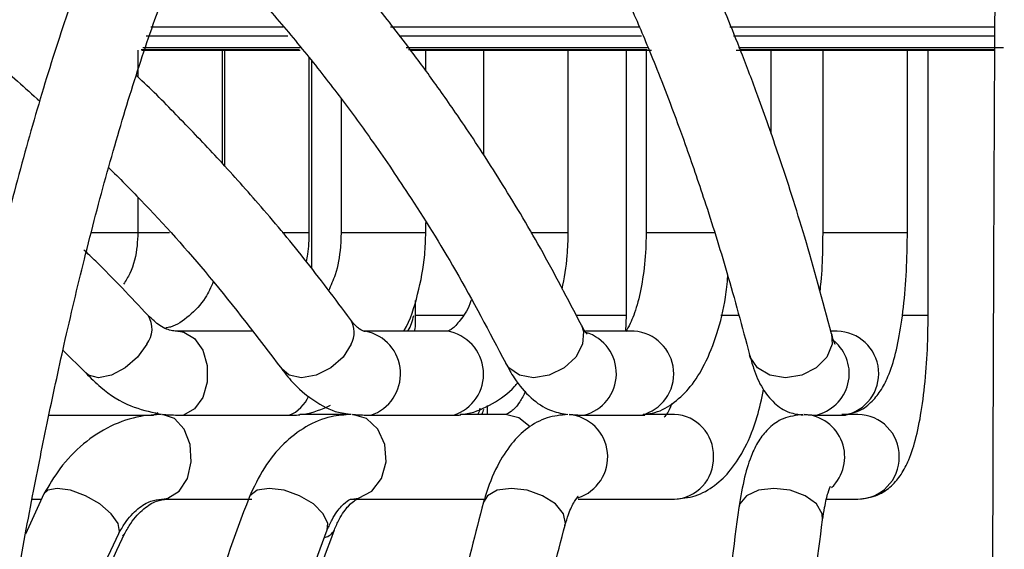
# Model space of a CAD drawing. Header units: millimetres. Extents: x 574 to 706, y 319 to 701.
# Tile 10 of 30: x 612.67 to 619.65, y 369.46 to 373.21. Entities that reach past the tile are written whole.
import ezdxf

# ---------------------------------------------------------------- set-up
doc = ezdxf.new("R2010")
doc.units = ezdxf.units.MM

msp = doc.modelspace()

# ---------------------------------------------------------------- linework, layer by layer
at = {"color": 8, "linetype": 'Continuous', "lineweight": 25}
for p, q in [((614.5392, 373.1592), (613.6026, 373.1592)), ((617.0617, 373.1592), (615.301, 373.1592)), ((619.5788, 373.1592), (617.7047, 373.1592)), ((613.5693, 373.0993), (614.5742, 373.0993)), ((615.3617, 373.0993), (617.0796, 373.0993)), ((617.732, 373.0993), (619.5805, 373.0993)), ((613.5346, 373.0016), (614.6543, 373.0016)), ((614.6616, 373.0125), (613.5457, 373.0125)), ((617.1206, 373.0125), (615.412, 373.0125)), ((615.4276, 373.0016), (617.1184, 373.0016)), ((619.6438, 373.0125), (617.7656, 373.0125)), ((617.7772, 373.0016), (619.5796, 373.0016)), ((613.1768, 371.7071), (613.4922, 371.7071)), ((613.4922, 371.7071), (613.5106, 371.7071)), ((613.5106, 371.7071), (613.7359, 371.7071)), ((614.5344, 371.7071), (614.7238, 371.7071)), ((614.9508, 371.7071), (615.4623, 371.7071)), ((615.4623, 371.7071), (615.5508, 371.7071)), ((616.2962, 371.7071), (616.5086, 371.7071)), ((616.5086, 371.7071), (616.5597, 371.7071)), ((617.1118, 371.7071), (617.5991, 371.7071)), ((618.3628, 371.7071), (618.9569, 371.7071)), ((618.9569, 371.7071), (618.9628, 371.7071)), ((615.8156, 371.1176), (615.4763, 371.1176)), ((616.9222, 371.1176), (616.6169, 371.1176)), ((616.9732, 371.1176), (616.9222, 371.1176)), ((617.7692, 371.1176), (617.6418, 371.1176)), ((619.1096, 371.1176), (618.928, 371.1176)), ((613.652, 370.4284), (613.6216, 370.4124)), ((613.4187, 369.5757), (613.4031, 369.5571))]:
    msp.add_line(p, q, dxfattribs=at)
at = {"color": 7, "linetype": 'Continuous', "lineweight": 25}
for p, q in [((613.5106, 372.997), (613.5106, 372.8078)), ((613.5396, 372.997), (614.6598, 372.997)), ((614.1106, 372.1933), (614.1106, 372.997)), ((614.1238, 372.997), (614.1238, 372.1785)), ((614.7238, 371.7071), (614.7238, 372.9445)), ((615.4395, 372.997), (617.1501, 372.997)), ((615.5508, 372.8513), (615.5508, 372.997)), ((615.9597, 372.997), (615.9597, 372.2549)), ((616.5597, 371.7071), (616.5597, 372.997)), ((616.9732, 371.1176), (616.9732, 372.997)), ((617.1118, 372.997), (617.1118, 371.7071)), ((617.7501, 372.997), (619.5799, 372.997)), ((617.9975, 372.4045), (617.9975, 372.997)), ((618.3628, 372.997), (618.3628, 371.7071)), ((618.9628, 371.7071), (618.9628, 372.997)), ((619.1096, 371.1176), (619.1096, 372.997)), ((614.7411, 372.9225), (614.7411, 371.452)), ((614.9508, 372.6539), (614.9508, 371.7071)), ((613.5106, 371.9568), (613.5106, 371.7071)), ((615.5508, 371.7071), (615.5508, 371.7769)), ((615.4763, 371.2245), (615.4763, 371.1176)), ((616.9689, 371.0071), (616.9732, 371.1176)), ((614.3202, 371.0071), (613.7951, 371.0071)), ((613.7951, 371.0071), (613.801, 371.007)), ((615.7016, 371.0071), (615.1142, 371.0071)), ((615.1142, 371.0071), (615.1246, 371.0068)), ((617.0263, 371.0071), (616.6827, 371.0071)), ((618.4647, 371.0071), (618.421, 371.0071)), ((612.9785, 370.8736), (613.1412, 370.712)), ((613.6604, 370.4226), (613.6777, 370.4177)), ((614.9855, 370.424), (615.0182, 370.4197)), ((615.9853, 370.4805), (615.9853, 370.4176)), ((612.8804, 370.4124), (613.6216, 370.4124)), ((613.8345, 370.4124), (614.581, 370.4124)), ((615.0016, 370.4176), (614.6584, 370.4176)), ((615.1607, 370.4124), (615.748, 370.4124)), ((616.1151, 370.4176), (615.7936, 370.4176)), ((616.6722, 370.4124), (617.0779, 370.4124)), ((617.3119, 370.4176), (617.0898, 370.4176)), ((618.3111, 370.4124), (618.5196, 370.4124)), ((618.6115, 370.4176), (618.4973, 370.4176)), ((618.5196, 370.4124), (618.5247, 370.4131)), ((612.845, 369.8545), (612.7148, 369.569)), ((612.7609, 369.8176), (612.8282, 369.8176)), ((613.6794, 369.8176), (613.6855, 369.8177)), ((613.6794, 369.8176), (614.3189, 369.8176)), ((615.0232, 369.8176), (615.9661, 369.8176)), ((616.6313, 369.8176), (617.3119, 369.8176)), ((618.3905, 369.8176), (618.6115, 369.8176))]:
    msp.add_line(p, q, dxfattribs=at)
at = {"color": 8, "linetype": 'Continuous', "lineweight": 25, "flags": 128}
for points in [[(616.6536, 371.0491), (616.668, 371.0059), (616.662, 370.915)], [(613.801, 371.007), (613.8365, 371.0013), (613.9129, 370.9562), (613.9713, 370.873), (614.0027, 370.7644), (614.0023, 370.647), (613.9702, 370.5388), (613.9112, 370.4564), (613.8345, 370.4124)], [(618.4259, 370.9895), (618.4293, 370.915), (618.393, 370.824), (618.3175, 370.7469), (618.2143, 370.6954), (618.099, 370.6773), (617.9892, 370.6954), (617.9017, 370.7469), (617.8497, 370.824), (617.8449, 370.8397)], [(613.5736, 370.915), (613.5078, 370.824), (613.4199, 370.7469), (613.3231, 370.6954), (613.2323, 370.6773), (613.1612, 370.6954), (613.1416, 370.7116)], [(615.0225, 370.915), (614.9644, 370.824), (614.8773, 370.7469), (614.7744, 370.6954), (614.6714, 370.6773), (614.5839, 370.6954), (614.5301, 370.7397)], [(616.662, 370.915), (616.614, 370.824), (616.531, 370.7469), (616.4259, 370.6954), (616.3146, 370.6773), (616.2141, 370.6954), (616.1396, 370.7469), (616.1172, 370.7802)], [(613.6855, 369.8177), (613.723, 369.8241), (613.8027, 369.8739), (613.8615, 369.9651), (613.8894, 370.0821), (613.8816, 370.2052), (613.8396, 370.3135), (613.7703, 370.3885), (613.6857, 370.4175)], [(615.0234, 369.8176), (615.0745, 369.8241), (615.1683, 369.8739), (615.2375, 369.9651), (615.2704, 370.0821), (615.2613, 370.2052), (615.2117, 370.3135), (615.1302, 370.3885), (615.0306, 370.4175)], [(616.291, 370.3298), (616.2103, 370.3948), (616.1151, 370.4176)], [(613.3221, 369.7151), (613.2407, 369.7837), (613.1395, 369.8419), (613.0339, 369.8807), (612.94, 369.8944), (612.8721, 369.8807), (612.8449, 369.8544)], [(614.8245, 369.7151), (614.7542, 369.7837), (614.6567, 369.8419), (614.5468, 369.8807), (614.4414, 369.8944), (614.3563, 369.8807), (614.3047, 369.8419), (614.2986, 369.8303)], [(616.5253, 369.7151), (616.4688, 369.7837), (616.3787, 369.8419), (616.2688, 369.8807), (616.1558, 369.8944), (616.0569, 369.8807), (615.9872, 369.8419), (615.9598, 369.7965)], [(618.3616, 369.6704), (618.3591, 369.7151), (618.3184, 369.7837), (618.2392, 369.8419), (618.1335, 369.8807), (618.0173, 369.8944), (617.9084, 369.8807), (617.8234, 369.8419), (617.7751, 369.7837), (617.7682, 369.7589)], [(613.3762, 369.5755), (613.3808, 369.5884), (613.3713, 369.6465), (613.3221, 369.7151)], [(614.8525, 369.5996), (614.857, 369.6465), (614.8245, 369.7151)], [(616.5371, 369.6331), (616.5397, 369.6465), (616.5253, 369.7151)]]:
    msp.add_lwpolyline(points, dxfattribs=at)
at = {"color": 8, "linetype": 'Continuous', "lineweight": 25}
for centre, radius, start, end in [((613.4391, 371.0229), 0.1725, 321.26334, 33.44079), ((614.8754, 370.9981), 0.169, 330.51913, 32.86898), ((615.0642, 370.7048), 0.308, 288.24733, 78.69939), ((615.6531, 370.7041), 0.3068, 288.02231, 80.90839), ((616.5966, 370.7074), 0.3046, 284.37937, 73.12227), ((617.0055, 370.7057), 0.3021, 283.87448, 86.05185), ((618.4595, 370.7067), 0.3004, 281.52777, 89.01363), ((618.2495, 370.7075), 0.3015, 281.77726, 50.06656), ((614.4971, 370.6389), 0.2416, 290.32505, 338.46025), ((616.537, 370.1162), 0.3027, 287.6104, 84.52482), ((617.2998, 370.1288), 0.2891, 357.79002, 87.60475), ((618.2182, 370.1171), 0.3007, 313.57751, 87.26865), ((618.6085, 370.1206), 0.2971, 359.43216, 89.42067), ((617.2998, 370.1065), 0.2891, 272.39525, 2.20998), ((618.6085, 370.1147), 0.2971, 270.57933, 0.56784), ((614.8093, 369.6485), 0.1052, 284.83116, 331.86726)]:
    msp.add_arc(centre, radius, start, end, dxfattribs=at)
at = {"color": 7, "linetype": 'Continuous', "lineweight": 25}
for points, knots in [([(613.6981, 374.8336), (613.6506, 374.8726), (613.4887, 375.0054), (613.2067, 375.2035), (612.8526, 375.4257), (612.5086, 375.6069), (612.199, 375.7426), (611.9277, 375.8406), (611.6543, 375.9211), (611.3357, 375.9901), (610.9554, 376.0354), (610.5609, 376.0373), (610.1808, 375.9956), (609.8193, 375.9177), (609.4455, 375.7953), (609.0682, 375.6243), (608.6921, 375.4055), (608.3366, 375.1525), (608.0102, 374.876), (607.7353, 374.6091), (607.4868, 374.3418), (607.2231, 374.0295), (606.9305, 373.6433), (606.6405, 373.2149), (606.384, 372.7968), (606.1542, 372.3906), (605.9282, 371.9602), (605.6714, 371.4304), (605.3927, 370.799), (605.105, 370.0774), (604.835, 369.3303), (604.5937, 368.597), (604.3988, 367.952), (604.2475, 367.4172), (604.1156, 366.926), (603.972, 366.3613), (603.8069, 365.6665), (603.635, 364.8818), (603.3998, 363.7116), (603.1359, 362.196), (602.8707, 360.3259), (602.6585, 358.4705), (602.4912, 356.6068), (602.3549, 354.5665), (602.2605, 352.3495), (602.2192, 349.9625), (602.2366, 347.5738), (602.3112, 345.1931), (602.4424, 342.8293), (602.6302, 340.4916), (602.8744, 338.1897), (603.1257, 336.3097), (603.3564, 334.831), (603.5467, 333.7237), (603.7544, 332.6246), (603.9661, 331.6038), (604.1663, 330.7154), (604.3727, 329.8601), (604.6186, 328.9131), (604.9497, 327.752), (605.3459, 326.5163), (605.7887, 325.3036), (606.2458, 324.2038), (606.7248, 323.1969), (607.2349, 322.271), (607.6918, 321.5671), (608.0818, 321.0471), (608.3704, 320.7026), (608.6304, 320.4245), (608.8823, 320.1803), (609.1667, 319.9342), (609.4831, 319.701), (609.8092, 319.5034), (610.1153, 319.3546), (610.3964, 319.2506), (610.646, 319.1832), (610.9023, 319.1362), (611.2001, 319.1121), (611.5262, 319.1281), (611.8371, 319.1845), (612.1523, 319.2789), (612.495, 319.4294), (612.8628, 319.6564), (613.1958, 319.9241), (613.4772, 320.203), (613.7022, 320.4564), (613.8336, 320.6363), (613.8917, 320.7158)], [0, 0, 0, 0, 0.004004, 0.013639, 0.023337, 0.03301, 0.041426, 0.048109, 0.054538, 0.062876, 0.072853, 0.083885, 0.093247, 0.102107, 0.111831, 0.122429, 0.13194, 0.142071, 0.151515, 0.159205, 0.165533, 0.173189, 0.182676, 0.192188, 0.200368, 0.207411, 0.214958, 0.223369, 0.234379, 0.245406, 0.25634, 0.266955, 0.276102, 0.282454, 0.288101, 0.2952, 0.304048, 0.314163, 0.324021, 0.3462, 0.367255, 0.387673, 0.40804, 0.428406, 0.453858, 0.479316, 0.504769, 0.530214, 0.555656, 0.581092, 0.606524, 0.631946, 0.644656, 0.657508, 0.670689, 0.683765, 0.694536, 0.703562, 0.715992, 0.730974, 0.749629, 0.767196, 0.784134, 0.801017, 0.817906, 0.835182, 0.844391, 0.853554, 0.860917, 0.867082, 0.875078, 0.884687, 0.892967, 0.901195, 0.908764, 0.914745, 0.920296, 0.928106, 0.937024, 0.944612, 0.951409, 0.960977, 0.971014, 0.98043, 0.988057, 0.994721, 1, 1, 1, 1]), ([(618.4258, 370.9896), (618.3629, 371.2222), (618.2421, 371.6689), (618.066, 372.2148), (617.9154, 372.6438), (617.7925, 372.9681), (617.6915, 373.2196), (617.5966, 373.4446), (617.4832, 373.701), (617.3374, 374.0084), (617.1648, 374.3403), (616.9845, 374.6523), (616.8068, 374.9268), (616.6348, 375.1621), (616.4588, 375.3735), (616.2692, 375.5685), (616.0557, 375.7466), (615.8379, 375.8828), (615.6216, 375.9755), (615.4078, 376.028), (615.1846, 376.0404), (614.9619, 376.0093), (614.7449, 375.9348), (614.5487, 375.8266), (614.3808, 375.7009), (614.2349, 375.5667), (614.0882, 375.4075), (613.9284, 375.2031), (613.7675, 374.96), (613.6242, 374.7101), (613.5087, 374.4854), (613.406, 374.2683), (613.2809, 373.9829), (613.1235, 373.5833), (612.9425, 373.0604), (612.7636, 372.4743), (612.5967, 371.8589), (612.4366, 371.2011), (612.286, 370.514), (612.1348, 369.7511), (611.9846, 368.9119), (611.7843, 367.662), (611.5581, 365.9899), (611.3292, 363.879), (611.1402, 361.695), (610.9881, 359.4476), (610.8703, 357.1482), (610.7855, 354.8118), (610.7325, 352.4517), (610.71, 350.0794), (610.7173, 347.7049), (610.7538, 345.3376), (610.8191, 342.9865), (610.9131, 340.661), (611.0359, 338.3704), (611.1876, 336.1249), (611.369, 333.9362), (611.5803, 331.8176), (611.8223, 329.7843), (612.0774, 327.9823), (612.339, 326.4054), (612.6011, 325.0406), (612.8846, 323.7749), (613.1924, 322.614), (613.465, 321.7659), (613.6878, 321.1778), (613.8506, 320.794), (614.0238, 320.433), (614.2193, 320.082), (614.4035, 319.8103), (614.5591, 319.6215), (614.6768, 319.4977), (614.8138, 319.3746), (614.984, 319.2555), (615.1689, 319.1701), (615.3347, 319.1283), (615.4791, 319.116), (615.6225, 319.1247), (615.7943, 319.1643), (615.9847, 319.2515), (616.1652, 319.383), (616.3176, 319.5325), (616.4579, 319.7015), (616.6036, 319.9158), (616.7665, 320.2075), (616.9534, 320.6155), (617.1575, 321.1775), (617.3602, 321.8912), (617.5403, 322.6896), (617.6984, 323.5693), (617.835, 324.531), (617.9488, 325.5621), (618.0497, 326.768), (618.1293, 328.1515), (618.1813, 329.7004), (618.2086, 331.5288), (618.2024, 333.6277), (618.1642, 335.9817), (618.1088, 338.3297), (618.0467, 340.6758), (617.9854, 343.025), (617.93, 345.381), (617.8844, 347.7456), (617.8468, 350.3841), (617.8255, 353.2985), (617.8293, 356.4883), (617.8608, 359.4162), (617.9148, 362.0739), (617.9754, 364.0548), (618.0401, 365.6135), (618.089, 366.5674), (618.1382, 367.3673), (618.1887, 368.0695), (618.2579, 368.8773), (618.3263, 369.4001), (618.3618, 369.6714)], [0, 0, 0, 0, 0.007604, 0.014604, 0.020141, 0.024459, 0.028103, 0.031087, 0.034642, 0.040107, 0.046277, 0.052326, 0.058214, 0.06377, 0.068929, 0.074856, 0.0812, 0.087599, 0.093015, 0.098519, 0.103894, 0.109513, 0.11513, 0.120542, 0.125114, 0.129119, 0.133338, 0.138451, 0.14406, 0.148809, 0.15258, 0.155719, 0.159432, 0.165777, 0.172766, 0.179692, 0.186558, 0.192976, 0.199905, 0.206466, 0.213973, 0.221925, 0.237797, 0.253395, 0.268837, 0.284283, 0.299734, 0.31519, 0.330647, 0.346103, 0.361558, 0.377012, 0.392464, 0.407908, 0.423349, 0.438787, 0.454218, 0.469644, 0.485063, 0.500479, 0.512809, 0.52514, 0.537471, 0.549935, 0.562741, 0.568656, 0.574323, 0.58006, 0.586494, 0.593721, 0.597633, 0.600785, 0.604273, 0.609141, 0.61418, 0.618036, 0.620955, 0.623908, 0.627719, 0.632778, 0.637827, 0.641675, 0.645577, 0.65042, 0.655247, 0.661356, 0.669594, 0.677605, 0.68529, 0.69296, 0.700623, 0.708278, 0.715927, 0.726128, 0.736337, 0.74656, 0.761912, 0.77729, 0.792688, 0.808103, 0.823533, 0.838981, 0.854453, 0.869945, 0.890654, 0.911413, 0.932244, 0.947914, 0.963594, 0.971377, 0.979025, 0.982838, 0.987738, 0.993637, 1, 1, 1, 1]), ([(620.2564, 370.916), (620.2553, 371.1806), (620.2532, 371.6731), (620.2502, 372.2462), (620.2477, 372.6924), (620.2454, 373.0553), (620.2432, 373.3914), (620.2395, 373.92), (620.234, 374.5634), (620.2279, 375.1051), (620.2226, 375.4382), (620.219, 375.5921), (620.2163, 375.6775), (620.2135, 375.7251), (620.2133, 375.7488), (620.2003, 375.8262), (620.1637, 375.9054), (620.1053, 375.9648), (620.0533, 376.0016), (619.9816, 376.0296), (619.904, 376.0372), (619.8369, 376.027), (619.7744, 376.004), (619.7206, 375.9694), (619.6782, 375.9259), (619.6524, 375.8881), (619.6373, 375.8584), (619.6203, 375.8156), (619.6182, 375.7989), (619.611, 375.7656), (619.6092, 375.7351), (619.6064, 375.6905), (619.6043, 375.628), (619.6023, 375.5506), (619.5992, 375.3994), (619.5953, 375.1274), (619.5904, 374.6455), (619.5858, 374.0475), (619.5815, 373.3314), (619.5773, 372.5002), (619.5733, 371.5608), (619.5696, 370.5207), (619.5662, 369.3911), (619.5625, 367.9811), (619.5587, 366.2523), (619.5551, 364.1823), (619.5521, 362.0145), (619.5496, 359.7711), (619.5477, 357.4724), (619.5463, 355.1345), (619.5454, 352.7707), (619.5449, 350.3931), (619.545, 348.012), (619.5455, 345.6372), (619.5465, 343.2776), (619.5479, 340.9425), (619.5498, 338.6416), (619.5521, 336.3854), (619.5549, 334.1854), (619.5582, 332.0546), (619.5619, 330.0088), (619.5661, 328.0656), (619.5709, 326.2461), (619.5761, 324.5744), (619.5818, 323.078), (619.5873, 321.9307), (619.5924, 321.0821), (619.5969, 320.4713), (619.6012, 320.0245), (619.6054, 319.7108), (619.6082, 319.5473), (619.6121, 319.4428), (619.6128, 319.4163), (619.62, 319.3528), (619.6446, 319.2791), (619.6886, 319.2207), (619.7261, 319.1834), (619.7836, 319.1458), (619.8591, 319.1204), (619.9384, 319.1168), (620.0231, 319.1345), (620.0987, 319.176), (620.1533, 319.233), (620.182, 319.2798), (620.1964, 319.3136), (620.2056, 319.3419), (620.2106, 319.3647), (620.2162, 319.4026), (620.2178, 319.4403), (620.2207, 319.5186), (620.2227, 319.6211), (620.2247, 319.7446), (620.2265, 319.8927), (620.2289, 320.1199), (620.2318, 320.4659), (620.2351, 320.9855), (620.2382, 321.6113), (620.2411, 322.3413), (620.2437, 323.1709), (620.246, 324.0919), (620.248, 325.0917), (620.2498, 326.2736), (620.2512, 327.6424), (620.2522, 329.1858), (620.2528, 330.9334), (620.2528, 332.8734), (620.2524, 334.9907), (620.2517, 337.1018), (620.2509, 339.2091), (620.2498, 341.9944), (620.2484, 345.4658), (620.2473, 349.3035), (620.2469, 352.8226), (620.2469, 356.0161), (620.2473, 358.9476), (620.2481, 361.609), (620.2489, 363.3924), (620.2495, 364.5614), (620.2499, 365.1211), (620.2503, 365.6678), (620.2507, 366.2672), (620.2513, 366.9862), (620.2522, 367.8524), (620.2535, 368.8092), (620.2547, 369.4098), (620.2553, 369.7145)], [0, 0, 0, 0, 0.008765, 0.016321, 0.021756, 0.026841, 0.031988, 0.037171, 0.052705, 0.068244, 0.077254, 0.086448, 0.090003, 0.093518, 0.096914, 0.099799, 0.101261, 0.101642, 0.102088, 0.102634, 0.103179, 0.103636, 0.103999, 0.10454, 0.104986, 0.105358, 0.105679, 0.105968, 0.107265, 0.108975, 0.111885, 0.115674, 0.119585, 0.123345, 0.126952, 0.138044, 0.148591, 0.158875, 0.169152, 0.179427, 0.189703, 0.199981, 0.210263, 0.220548, 0.235982, 0.251426, 0.266879, 0.282342, 0.297809, 0.313278, 0.328748, 0.344222, 0.359692, 0.375158, 0.390624, 0.406085, 0.421541, 0.436991, 0.452434, 0.467874, 0.483307, 0.498734, 0.514153, 0.529568, 0.544978, 0.560385, 0.570659, 0.580931, 0.591209, 0.599114, 0.60731, 0.611534, 0.615776, 0.617538, 0.619021, 0.619379, 0.61977, 0.620233, 0.620786, 0.621324, 0.62179, 0.622498, 0.623026, 0.623433, 0.623763, 0.624074, 0.625001, 0.62639, 0.630483, 0.634941, 0.639212, 0.643323, 0.64733, 0.651241, 0.658947, 0.666646, 0.674339, 0.682026, 0.689705, 0.697379, 0.705049, 0.712714, 0.722932, 0.733156, 0.74339, 0.757158, 0.770942, 0.784741, 0.798549, 0.812371, 0.839553, 0.866788, 0.887486, 0.908232, 0.929054, 0.944697, 0.960354, 0.964168, 0.967884, 0.971493, 0.975093, 0.979929, 0.986043, 0.99292, 1, 1, 1, 1]), ([(619.6247, 319.7741), (619.6242, 319.7291), (619.6229, 319.6332), (619.6211, 319.546), (619.619, 319.4785), (619.6194, 319.4764), (619.6252, 319.4976), (619.6333, 319.524), (619.6496, 319.5609), (619.6797, 319.6088), (619.7302, 319.6594), (619.7985, 319.6993), (619.883, 319.7225), (619.9788, 319.7173), (620.0986, 319.6725), (620.201, 319.537), (620.1986, 319.5098), (620.2156, 319.4684), (620.2092, 319.4765), (620.2088, 319.5737), (620.2047, 319.747), (620.2004, 320.1052), (620.1951, 320.6823), (620.189, 321.6128), (620.183, 322.8052), (620.1772, 324.2585), (620.1719, 325.8925), (620.1671, 327.6787), (620.1628, 329.5929), (620.1589, 331.6132), (620.1556, 333.7218), (620.1527, 335.9025), (620.1502, 338.1418), (620.1483, 340.4278), (620.1468, 342.75), (620.1457, 345.099), (620.1451, 347.4652), (620.1449, 349.8395), (620.1452, 352.2127), (620.146, 354.5747), (620.1473, 356.9141), (620.1491, 359.2175), (620.1514, 361.4702), (620.1543, 363.653), (620.1578, 365.7442), (620.1614, 367.4992), (620.165, 368.9376), (620.1683, 370.0955), (620.1719, 371.1683), (620.1757, 372.145), (620.1798, 373.0166), (620.1841, 373.7761), (620.1886, 374.416), (620.1932, 374.9365), (620.1978, 375.3049), (620.2018, 375.5427), (620.2057, 375.6501), (620.2058, 375.6817), (620.2087, 375.6923), (620.1975, 375.6411), (620.1759, 375.5875), (620.1325, 375.5283), (620.0703, 375.4744), (619.9729, 375.433), (619.8519, 375.4314), (619.7592, 375.4705), (619.7035, 375.5159), (619.666, 375.5579), (619.6399, 375.6038), (619.6159, 375.6656), (619.6179, 375.6744), (619.6155, 375.6698), (619.618, 375.6221), (619.6199, 375.5447), (619.6219, 375.4623), (619.6232, 375.3824), (619.6235, 375.3654)], [0, 0, 0, 0, 0.006671, 0.014214, 0.021778, 0.029353, 0.032026, 0.034062, 0.035018, 0.035736, 0.036663, 0.037483, 0.038527, 0.039667, 0.04079, 0.04297, 0.045323, 0.047988, 0.055987, 0.064844, 0.079488, 0.092887, 0.116718, 0.140551, 0.167636, 0.194726, 0.221824, 0.24893, 0.276049, 0.303176, 0.330319, 0.357472, 0.384635, 0.411805, 0.438982, 0.466174, 0.493369, 0.520563, 0.547765, 0.574969, 0.602168, 0.62936, 0.656545, 0.683721, 0.710878, 0.738015, 0.756101, 0.774179, 0.792251, 0.810316, 0.82838, 0.846442, 0.864511, 0.882582, 0.901301, 0.916319, 0.930743, 0.937165, 0.942869, 0.945225, 0.947315, 0.94832, 0.949402, 0.950664, 0.952104, 0.953553, 0.954226, 0.954829, 0.955938, 0.957088, 0.964081, 0.970961, 0.978028, 0.985032, 0.996822, 1, 1, 1, 1]), ([(613.6174, 321.3714), (613.5371, 321.2508), (613.3827, 321.0189), (613.1636, 320.7519), (612.9519, 320.5237), (612.7311, 320.3183), (612.4773, 320.123), (612.2101, 319.9618), (611.9645, 319.8521), (611.7495, 319.7837), (611.5211, 319.7344), (611.26, 319.7115), (610.9907, 319.7291), (610.7432, 319.776), (610.4927, 319.8503), (610.2067, 319.9717), (609.8957, 320.1477), (609.5953, 320.3607), (609.3322, 320.5824), (609.0984, 320.8049), (608.8592, 321.0565), (608.5919, 321.3701), (608.2221, 321.856), (607.782, 322.5261), (607.2865, 323.4171), (606.8187, 324.3928), (606.3703, 325.4643), (605.9348, 326.6491), (605.5859, 327.7304), (605.3156, 328.6543), (605.1305, 329.3293), (604.9755, 329.9294), (604.8491, 330.4421), (604.733, 330.9328), (604.6098, 331.4764), (604.3898, 332.4982), (604.1044, 333.9776), (603.7742, 335.9992), (603.4856, 338.1346), (603.2413, 340.4027), (603.0524, 342.7072), (602.9189, 345.0382), (602.8407, 347.3868), (602.8186, 349.744), (602.8538, 352.1003), (602.9413, 354.2896), (603.07, 356.3051), (603.2292, 358.1455), (603.4315, 359.975), (603.684, 361.8126), (603.9346, 363.2986), (604.1579, 364.4465), (604.3258, 365.2393), (604.493, 365.9647), (604.6435, 366.5712), (604.7759, 367.0743), (604.9188, 367.5899), (605.0978, 368.197), (605.3241, 368.9043), (605.5814, 369.638), (605.8588, 370.3556), (606.1301, 370.9898), (606.3831, 371.5276), (606.6055, 371.963), (606.8236, 372.3586), (607.0585, 372.7527), (607.3268, 373.1633), (607.6068, 373.5469), (607.8648, 373.8625), (608.0979, 374.1204), (608.3403, 374.3631), (608.6245, 374.6138), (608.9377, 374.8478), (609.2724, 375.0528), (609.6042, 375.2117), (609.9286, 375.3245), (610.2346, 375.3952), (610.5509, 375.4343), (610.8795, 375.4374), (611.202, 375.4032), (611.4789, 375.3461), (611.7185, 375.2774), (611.9566, 375.1928), (612.2284, 375.0754), (612.5351, 374.9154), (612.8564, 374.7161), (613.151, 374.5085), (613.3371, 374.3555), (613.4172, 374.2897)], [0, 0, 0, 0, 0.0079833, 0.0153564, 0.0209776, 0.0280429, 0.0362279, 0.0448102, 0.053075, 0.0592515, 0.064961, 0.0746483, 0.0839977, 0.0904049, 0.0978458, 0.1071534, 0.1167395, 0.1263911, 0.134744, 0.1410278, 0.1480387, 0.1569492, 0.1661456, 0.1833935, 0.2002027, 0.2170207, 0.2338919, 0.251374, 0.2699095, 0.2793875, 0.2887996, 0.2966235, 0.3026834, 0.3084156, 0.3151789, 0.3230009, 0.3461237, 0.3684294, 0.3936752, 0.4189366, 0.4442028, 0.4694774, 0.4947571, 0.5200449, 0.5453344, 0.5706183, 0.5908485, 0.6110739, 0.6313127, 0.6520982, 0.6738554, 0.6835069, 0.6935204, 0.7030003, 0.7107432, 0.716776, 0.7226499, 0.7312401, 0.7414598, 0.7523408, 0.7633102, 0.7743585, 0.7830495, 0.790864, 0.7978719, 0.8055564, 0.8145784, 0.8243519, 0.8325309, 0.8389743, 0.84612, 0.8550477, 0.865182, 0.874799, 0.885507, 0.8953228, 0.9042617, 0.9133503, 0.9241176, 0.9340865, 0.94261, 0.949185, 0.9556723, 0.9639036, 0.9734855, 0.9831408, 0.9927406, 1, 1, 1, 1]), ([(617.7682, 369.7589), (617.7324, 369.486), (617.6635, 368.9612), (617.5934, 368.1527), (617.5424, 367.4506), (617.4725, 366.3243), (617.3969, 364.6897), (617.3259, 362.4895), (617.2764, 360.2616), (617.2447, 358.0289), (617.2269, 355.567), (617.2278, 352.8785), (617.2511, 349.9692), (617.2937, 347.1751), (617.3494, 344.4965), (617.4132, 341.9302), (617.4815, 339.3696), (617.5462, 336.8084), (617.5957, 334.2403), (617.6104, 331.9991), (617.5896, 330.1009), (617.5456, 328.5547), (617.4747, 327.1677), (617.3824, 325.954), (617.2768, 324.9131), (617.1486, 323.9407), (616.9994, 323.0511), (616.8305, 322.2518), (616.6736, 321.6614), (616.5375, 321.2334), (616.435, 320.9504), (616.3426, 320.7256), (616.2555, 320.5353), (616.1601, 320.3494), (616.0545, 320.173), (615.9533, 320.0321), (615.863, 319.9271), (615.777, 319.8444), (615.6905, 319.7802), (615.6112, 319.7407), (615.5502, 319.7238), (615.5046, 319.7186), (615.4632, 319.7193), (615.4124, 319.7271), (615.3414, 319.7503), (615.2564, 319.7965), (615.1702, 319.8609), (615.092, 319.9322), (615.0141, 320.0139), (614.8978, 320.153), (614.7457, 320.3728), (614.5714, 320.6812), (614.4104, 321.0125), (614.2562, 321.3726), (614.0615, 321.8827), (613.8312, 322.5816), (613.5754, 323.4974), (613.2956, 324.6579), (612.9995, 326.1087), (612.6971, 327.8908), (612.4256, 329.7987), (612.1846, 331.8107), (611.974, 333.9093), (611.7929, 336.0785), (611.641, 338.3051), (611.5178, 340.5773), (611.423, 342.8848), (611.3566, 345.2182), (611.3187, 347.5684), (611.3096, 349.9264), (611.33, 352.2828), (611.3805, 354.628), (611.4624, 356.9503), (611.5768, 359.2368), (611.7251, 361.4726), (611.9096, 363.6451), (612.1331, 365.7449), (612.3451, 367.3417), (612.522, 368.4791), (612.6423, 369.1868), (612.7603, 369.8229), (612.8772, 370.4052), (613.002, 370.9797), (613.1445, 371.578), (613.3041, 372.1808), (613.4754, 372.7569), (613.6502, 373.276), (613.8033, 373.6752), (613.9255, 373.9607), (614.0207, 374.166), (614.1208, 374.3656), (614.2409, 374.5822), (614.3776, 374.7978), (614.513, 374.9794), (614.6737, 375.161), (614.8714, 375.3297), (615.092, 375.4306), (615.2916, 375.4429), (615.5077, 375.382), (615.7456, 375.2357), (615.9711, 375.0211), (616.16, 374.7946), (616.3114, 374.5878), (616.4716, 374.3404), (616.6373, 374.0538), (616.7987, 373.744), (616.9326, 373.4616), (617.0334, 373.2349), (617.1117, 373.0509), (617.1927, 372.8525), (617.2866, 372.6114), (617.3996, 372.3046), (617.5345, 371.9102), (617.688, 371.423), (617.7915, 371.038), (617.8447, 370.8404)], [0, 0, 0, 0, 0.006411, 0.012333, 0.017289, 0.021126, 0.035561, 0.05029, 0.06501, 0.079699, 0.094365, 0.113518, 0.132633, 0.151697, 0.168698, 0.185672, 0.202635, 0.219583, 0.236521, 0.253439, 0.263686, 0.273925, 0.284158, 0.291833, 0.299506, 0.30718, 0.314852, 0.322527, 0.330342, 0.334536, 0.338799, 0.34227, 0.345079, 0.34871, 0.353204, 0.357224, 0.3605, 0.363919, 0.368276, 0.372838, 0.376396, 0.379084, 0.381648, 0.384539, 0.388385, 0.393114, 0.397155, 0.400097, 0.402871, 0.406239, 0.413443, 0.419961, 0.425722, 0.431385, 0.437261, 0.447894, 0.458383, 0.468651, 0.484057, 0.499472, 0.514896, 0.530326, 0.545766, 0.561211, 0.576664, 0.592121, 0.607581, 0.62305, 0.638521, 0.653992, 0.669467, 0.684943, 0.700418, 0.715888, 0.731354, 0.746815, 0.762402, 0.778275, 0.78464, 0.790931, 0.796683, 0.801844, 0.807314, 0.81356, 0.820378, 0.827278, 0.834234, 0.840813, 0.844715, 0.847947, 0.851435, 0.855915, 0.861367, 0.866709, 0.871141, 0.879647, 0.890548, 0.901587, 0.91062, 0.921041, 0.931155, 0.936304, 0.941853, 0.947741, 0.953793, 0.959967, 0.965436, 0.9686, 0.971174, 0.974162, 0.977686, 0.981789, 0.987079, 0.993368, 1, 1, 1, 1]), ([(609.1274, 374.9572), (609.1687, 374.9425), (609.3915, 374.8632), (609.7968, 374.6865), (610.3313, 374.4213), (610.8478, 374.1249), (611.343, 373.8065), (611.7799, 373.495), (612.1658, 373.1955), (612.4967, 372.9226), (612.7118, 372.7299), (612.8166, 372.636)], [0, 0, 0, 0, 0.032357, 0.174688, 0.320089, 0.457648, 0.589836, 0.722251, 0.816719, 0.9107, 1, 1, 1, 1]), ([(616.6536, 371.049), (616.5575, 371.2336), (616.3698, 371.5939), (616.091, 372.0576), (615.8436, 372.4384), (615.6304, 372.7449), (615.4153, 373.0381), (615.1734, 373.3481), (614.9006, 373.6732), (614.6292, 373.9726), (614.3839, 374.2251), (614.2296, 374.3711), (614.1618, 374.4352)], [0, 0, 0, 0, 0.127351, 0.248625, 0.352665, 0.433758, 0.50815, 0.611207, 0.720605, 0.826958, 0.924012, 1, 1, 1, 1]), ([(613.8871, 373.8676), (613.903, 373.8526), (613.9994, 373.7609), (614.181, 373.5725), (614.4338, 373.2954), (614.6875, 372.9943), (614.9317, 372.6833), (615.1769, 372.3492), (615.4537, 371.9427), (615.7761, 371.4284), (615.9996, 371.0037), (616.1169, 370.7809)], [0, 0, 0, 0, 0.0202, 0.122624, 0.232038, 0.345671, 0.452944, 0.553783, 0.672995, 0.828454, 1, 1, 1, 1]), ([(615.0173, 371.0899), (614.9079, 371.2361), (614.6945, 371.5216), (614.3778, 371.8984), (614.0811, 372.2301), (613.7997, 372.5225), (613.6088, 372.718), (613.5073, 372.8108), (613.4997, 372.8177)], [0, 0, 0, 0, 0.227376, 0.443775, 0.633605, 0.81023, 0.98583, 1, 1, 1, 1]), ([(613.3035, 372.1667), (613.3799, 372.0901), (613.6226, 371.8469), (614.0375, 371.3848), (614.3605, 370.9618), (614.5298, 370.74)], [0, 0, 0, 0, 0.179612, 0.569965, 1, 1, 1, 1]), ([(613.5106, 371.7071), (613.5093, 371.6756), (613.5051, 371.5757), (613.4759, 371.4449), (613.4255, 371.3651), (613.4103, 371.341)], [0, 0, 0, 0, 0.2425146, 0.7709674, 1, 1, 1, 1]), ([(614.705, 371.4993), (614.709, 371.517), (614.7241, 371.5848), (614.7239, 371.6551), (614.7238, 371.7071)], [0, 0, 0, 0, 0.260337, 1, 1, 1, 1]), ([(614.9508, 371.7071), (614.9498, 371.6728), (614.9467, 371.5696), (614.9201, 371.4214), (614.8783, 371.3302), (614.8617, 371.2939)], [0, 0, 0, 0, 0.230475, 0.693775, 1, 1, 1, 1]), ([(615.394, 371.0071), (615.3951, 371.0088), (615.4423, 371.0855), (615.4973, 371.2692), (615.5456, 371.5053), (615.5494, 371.6542), (615.5508, 371.7071)], [0, 0, 0, 0, 0.008599, 0.394869, 0.784951, 1, 1, 1, 1]), ([(616.5173, 371.3046), (616.5319, 371.3831), (616.5563, 371.5148), (616.5587, 371.6518), (616.5597, 371.7071)], [0, 0, 0, 0, 0.596799, 1, 1, 1, 1]), ([(617.1118, 371.7071), (617.1112, 371.6685), (617.1095, 371.5556), (617.0903, 371.3744), (617.0509, 371.1908), (617.0019, 371.0593), (616.9773, 371.0211), (616.9668, 371.0048)], [0, 0, 0, 0, 0.1251033, 0.3655171, 0.6021883, 0.8296775, 1, 1, 1, 1]), ([(618.3628, 371.7071), (618.3625, 371.6662), (618.3614, 371.547), (618.3549, 371.4003), (618.3446, 371.3123), (618.342, 371.2903)], [0, 0, 0, 0, 0.281771, 0.820391, 1, 1, 1, 1]), ([(618.5232, 370.4198), (618.5518, 370.4241), (618.6221, 370.4346), (618.7085, 370.5018), (618.7793, 370.5874), (618.835, 370.6991), (618.8817, 370.8475), (618.9216, 371.0536), (618.949, 371.2977), (618.9614, 371.5237), (618.9625, 371.6604), (618.9628, 371.7071)], [0, 0, 0, 0, 0.055267, 0.136152, 0.219128, 0.319319, 0.464213, 0.614436, 0.771366, 0.92195, 1, 1, 1, 1]), ([(613.5831, 371.1179), (613.4608, 371.249), (613.3115, 371.409), (613.156, 371.5566), (613.1279, 371.5833)], [0, 0, 0, 0, 0.818862, 1, 1, 1, 1]), ([(617.1027, 370.4199), (617.1268, 370.4229), (617.204, 370.4324), (617.3177, 370.5025), (617.435, 370.6166), (617.5353, 370.7769), (617.6174, 370.9876), (617.6716, 371.2018), (617.6862, 371.3464), (617.6912, 371.3962)], [0, 0, 0, 0, 0.062228, 0.199981, 0.343358, 0.508721, 0.701161, 0.897149, 1, 1, 1, 1]), ([(614.0454, 371.3572), (614.0276, 371.3178), (613.9833, 371.2196), (613.8748, 371.1108), (613.7766, 371.0411), (613.72, 371.032), (613.7087, 371.0302)], [0, 0, 0, 0, 0.227747, 0.568167, 0.914217, 1, 1, 1, 1]), ([(615.8734, 371.2299), (615.8725, 371.2271), (615.8541, 371.1679), (615.8023, 371.0907), (615.7372, 371.0188), (615.7056, 371.007), (615.7028, 371.0071), (615.7016, 371.0071)], [0, 0, 0, 0, 0.0134042, 0.2827478, 0.5445201, 0.8095047, 1, 1, 1, 1]), ([(613.7951, 371.0071), (613.7826, 371.0078), (613.743, 371.0102), (613.6736, 371.0342), (613.6113, 371.0918), (613.5829, 371.1181)], [0, 0, 0, 0, 0.200249, 0.634907, 1, 1, 1, 1]), ([(615.4241, 371.0071), (615.4251, 371.0087), (615.4451, 371.0411), (615.4559, 371.0802), (615.4662, 371.1174)], [0, 0, 0, 0, 0.049945, 1, 1, 1, 1]), ([(615.4763, 371.1176), (615.4769, 371.0827), (615.4775, 371.045), (615.4705, 371.0097), (615.47, 371.0071)], [0, 0, 0, 0, 0.927214, 1, 1, 1, 1]), ([(618.6115, 369.8176), (618.6606, 369.8241), (618.752, 369.836), (618.8556, 369.9116), (618.9259, 369.9982), (618.9819, 370.1095), (619.0285, 370.258), (619.0684, 370.4641), (619.0958, 370.7083), (619.1082, 370.9342), (619.1092, 371.0709), (619.1096, 371.1176)], [0, 0, 0, 0, 0.090751, 0.168598, 0.248457, 0.344885, 0.484336, 0.628918, 0.779953, 0.924881, 1, 1, 1, 1]), ([(615.1142, 371.0071), (615.1134, 371.0071), (615.1108, 371.0071), (615.0871, 371.0144), (615.0423, 371.056), (615.0189, 371.0877), (615.0165, 371.0909)], [0, 0, 0, 0, 0.204525, 0.605478, 0.959312, 1, 1, 1, 1]), ([(616.6941, 370.9863), (616.6904, 370.9893), (616.6842, 370.9944), (616.6625, 371.0331), (616.6535, 371.0492)], [0, 0, 0, 0, 0.583714, 1, 1, 1, 1]), ([(618.4502, 370.914), (618.4505, 370.9135), (618.4516, 370.9115), (618.4393, 370.9396), (618.4298, 370.9748), (618.4258, 370.9897)], [0, 0, 0, 0, 0.186313, 0.65743, 1, 1, 1, 1]), ([(617.8447, 370.8402), (617.8538, 370.8079), (617.8781, 370.7211), (617.9253, 370.6109), (618.0083, 370.5025), (618.1126, 370.4278), (618.1906, 370.4177), (618.2237, 370.4135)], [0, 0, 0, 0, 0.171885, 0.461539, 0.68224, 0.864768, 1, 1, 1, 1]), ([(616.1169, 370.7807), (616.1363, 370.7449), (616.1864, 370.6523), (616.2867, 370.5366), (616.4142, 370.4441), (616.5074, 370.4264), (616.5452, 370.4192)], [0, 0, 0, 0, 0.204533, 0.528993, 0.808813, 1, 1, 1, 1]), ([(613.1414, 370.7118), (613.1767, 370.6767), (613.2724, 370.5814), (613.4458, 370.4706), (613.5931, 370.4376), (613.6604, 370.4226)], [0, 0, 0, 0, 0.240084, 0.652625, 1, 1, 1, 1]), ([(614.5306, 370.739), (614.5589, 370.7027), (614.6314, 370.6101), (614.7719, 370.5011), (614.9018, 370.4336), (614.9753, 370.4252), (614.9855, 370.424)], [0, 0, 0, 0, 0.234875, 0.600975, 0.945034, 1, 1, 1, 1]), ([(615.7988, 370.4185), (615.8138, 370.4199), (615.8929, 370.4273), (616.0258, 370.4924), (616.1458, 370.5714), (616.1959, 370.6354), (616.2036, 370.6453)], [0, 0, 0, 0, 0.096053, 0.507402, 0.923974, 1, 1, 1, 1]), ([(616.2576, 370.5825), (616.244, 370.5556), (616.2087, 370.4853), (616.1501, 370.4314), (616.1192, 370.4172), (616.1163, 370.4175), (616.1151, 370.4176)], [0, 0, 0, 0, 0.1847553, 0.4822915, 0.7834788, 1, 1, 1, 1]), ([(617.3119, 369.8176), (617.3622, 369.8227), (617.4661, 369.8331), (617.6037, 369.912), (617.7207, 370.0274), (617.8203, 370.1879), (617.8983, 370.3767), (617.9303, 370.5282), (617.9441, 370.5935)], [0, 0, 0, 0, 0.1413121, 0.2920094, 0.4488591, 0.6297598, 0.840283, 1, 1, 1, 1]), ([(617.2934, 370.4954), (617.2907, 370.4875), (617.2748, 370.4422), (617.2454, 370.4046), (617.2421, 370.4009), (617.2407, 370.3993)], [0, 0, 0, 0, 0.106219, 0.612196, 1, 1, 1, 1]), ([(614.6585, 370.4179), (614.6687, 370.4187), (614.7439, 370.4245), (614.8145, 370.4555), (614.8755, 370.4823)], [0, 0, 0, 0, 0.136113, 1, 1, 1, 1]), ([(615.9195, 370.4176), (615.9206, 370.4193), (615.9287, 370.4321), (615.9331, 370.4476), (615.937, 370.4611)], [0, 0, 0, 0, 0.129441, 1, 1, 1, 1]), ([(615.9463, 370.4176), (615.9474, 370.4192), (615.9544, 370.4304), (615.9583, 370.4439), (615.9616, 370.4555)], [0, 0, 0, 0, 0.143667, 1, 1, 1, 1]), ([(613.6794, 370.4176), (613.63, 370.4149), (613.5061, 370.4081), (613.3144, 370.342), (613.1199, 370.215), (612.9603, 370.0501), (612.8815, 369.9164), (612.8454, 369.8553)], [0, 0, 0, 0, 0.145484, 0.364743, 0.584637, 0.80993, 1, 1, 1, 1]), ([(613.6857, 370.4175), (613.6898, 370.4173), (613.7009, 370.4169), (613.7338, 370.4153), (613.7811, 370.413), (613.8159, 370.4126), (613.8345, 370.4124)], [0, 0, 0, 0, 0.071483, 0.193876, 0.567442, 1, 1, 1, 1]), ([(615.0232, 370.4176), (614.9754, 370.4143), (614.8633, 370.4065), (614.6969, 370.3362), (614.5371, 370.212), (614.4, 370.0445), (614.3326, 369.9021), (614.2986, 369.8303)], [0, 0, 0, 0, 0.150376, 0.353262, 0.558724, 0.777366, 1, 1, 1, 1]), ([(614.581, 370.4124), (614.5996, 370.4126), (614.6267, 370.413), (614.6526, 370.4148), (614.6573, 370.4157), (614.6586, 370.4159)], [0, 0, 0, 0, 0.606706, 0.883806, 1, 1, 1, 1]), ([(615.0306, 370.4175), (615.0348, 370.4173), (615.0462, 370.4169), (615.0767, 370.4153), (615.1178, 370.413), (615.1457, 370.4126), (615.1607, 370.4124)], [0, 0, 0, 0, 0.0714833, 0.1938761, 0.5674419, 1, 1, 1, 1]), ([(615.748, 370.4124), (615.763, 370.4126), (615.7841, 370.4129), (615.7958, 370.4145), (615.7992, 370.415)], [0, 0, 0, 0, 0.712717, 1, 1, 1, 1]), ([(616.5577, 370.4176), (616.5074, 370.4126), (616.4034, 370.4021), (616.2659, 370.3233), (616.149, 370.2077), (616.0493, 370.0485), (615.9909, 369.9022), (615.9639, 369.8107), (615.9602, 369.798)], [0, 0, 0, 0, 0.1621742, 0.3351192, 0.5151249, 0.7227324, 0.9614461, 1, 1, 1, 1]), ([(616.5659, 370.4175), (616.57, 370.4173), (616.5812, 370.4169), (616.6082, 370.4153), (616.6415, 370.413), (616.6615, 370.4126), (616.6722, 370.4124)], [0, 0, 0, 0, 0.071483, 0.193876, 0.567442, 1, 1, 1, 1]), ([(617.0779, 370.4124), (617.0886, 370.4125), (617.0997, 370.4127), (617.1035, 370.4138), (617.1036, 370.4139)], [0, 0, 0, 0, 0.951941, 1, 1, 1, 1]), ([(618.2239, 370.4176), (618.1747, 370.4112), (618.0834, 370.3992), (617.9797, 370.3236), (617.9094, 370.2371), (617.8536, 370.1254), (617.8056, 369.9763), (617.781, 369.8333), (617.7682, 369.7589)], [0, 0, 0, 0, 0.142896, 0.265473, 0.391219, 0.543054, 0.762633, 1, 1, 1, 1]), ([(618.2326, 370.4175), (618.2365, 370.4173), (618.247, 370.4169), (618.2695, 370.4153), (618.2937, 370.413), (618.305, 370.4126), (618.3111, 370.4124)], [0, 0, 0, 0, 0.0714833, 0.1938761, 0.5674419, 1, 1, 1, 1]), ([(618.3618, 369.6713), (618.3666, 369.7013), (618.3791, 369.7785), (618.3993, 369.8641), (618.4194, 369.9135), (618.4176, 369.9103), (618.4171, 369.9095)], [0, 0, 0, 0, 0.228742, 0.589749, 0.890549, 1, 1, 1, 1]), ([(614.2986, 369.8303), (614.1966, 369.555), (614.0007, 369.0266), (613.8012, 368.2138), (613.6561, 367.5088), (613.4585, 366.3835), (613.2447, 364.7538), (613.0437, 362.5617), (612.903, 360.3412), (612.8124, 358.1156), (612.7606, 355.6614), (612.7613, 352.9809), (612.8244, 350.0802), (612.9415, 347.2943), (613.0962, 344.6235), (613.274, 342.0648), (613.4656, 339.5123), (613.6489, 336.96), (613.7918, 334.4016), (613.8401, 332.1689), (613.79, 330.2775), (613.6765, 328.7347), (613.4833, 327.3535), (613.2846, 326.3323), (613.1416, 325.8342), (613.0974, 325.6802)], [0, 0, 0, 0, 0.0219297, 0.0421018, 0.0590212, 0.0720992, 0.1209281, 0.1707891, 0.2206209, 0.2703513, 0.3200131, 0.3848647, 0.4495894, 0.5141385, 0.5717003, 0.6291719, 0.6865976, 0.7439693, 0.8012949, 0.8585509, 0.8932159, 0.9278495, 0.962445, 0.9883877, 1, 1, 1, 1]), ([(613.3759, 369.5749), (613.3896, 369.5989), (613.431, 369.671), (613.5124, 369.7571), (613.6035, 369.8103), (613.6544, 369.8152), (613.6794, 369.8176)], [0, 0, 0, 0, 0.142648, 0.429498, 0.720426, 1, 1, 1, 1]), ([(613.4187, 369.5756), (613.4324, 369.5996), (613.4734, 369.6716), (613.5542, 369.7575), (613.6442, 369.8104), (613.6939, 369.8152), (613.7184, 369.8176)], [0, 0, 0, 0, 0.1426361, 0.4288733, 0.7190452, 1, 1, 1, 1]), ([(615.9598, 369.7966), (615.9021, 369.5757), (615.7919, 369.154), (615.672, 368.5078), (615.5767, 367.9043), (615.4286, 366.8061), (615.2673, 365.151), (615.1179, 362.934), (615.0136, 360.7023), (614.9455, 358.4642), (614.9045, 355.996), (614.9002, 353.301), (614.9394, 350.3844), (615.0171, 347.5834), (615.1218, 344.8984), (615.2436, 342.3268), (615.3762, 339.7623), (615.5047, 337.1996), (615.6075, 334.6325), (615.6468, 332.3934), (615.6201, 330.4956), (615.5488, 328.9479), (615.4377, 327.6769), (615.3107, 326.6769), (615.1959, 325.9474), (615.0686, 325.2813), (614.929, 324.6614), (614.7695, 324.0524), (614.5459, 323.3309), (614.2924, 322.6446), (614.0877, 322.2353), (614.0068, 322.0734)], [0, 0, 0, 0, 0.016033, 0.030598, 0.043173, 0.055458, 0.100936, 0.146287, 0.191657, 0.236976, 0.282182, 0.3412, 0.400094, 0.458827, 0.511188, 0.563463, 0.615684, 0.667839, 0.719924, 0.771915, 0.80338, 0.8348, 0.866166, 0.882111, 0.898552, 0.913895, 0.927174, 0.942117, 0.958653, 0.983649, 1, 1, 1, 1]), ([(614.8526, 369.5999), (614.8638, 369.6247), (614.8961, 369.6961), (614.9559, 369.7778), (615.015, 369.8196), (615.0202, 369.8183), (615.0232, 369.8176)], [0, 0, 0, 0, 0.14145, 0.407069, 0.67033, 1, 1, 1, 1]), ([(614.903, 369.6008), (614.9141, 369.6257), (614.946, 369.6971), (615.0052, 369.7787), (615.0635, 369.8201), (615.067, 369.8185), (615.069, 369.8176)], [0, 0, 0, 0, 0.141378, 0.406336, 0.668566, 1, 1, 1, 1]), ([(616.5368, 369.6323), (616.5453, 369.6591), (616.5672, 369.7288), (616.6022, 369.8047), (616.6353, 369.8414), (616.6279, 369.8365), (616.6261, 369.8353)], [0, 0, 0, 0, 0.2196782, 0.5718584, 0.8969026, 1, 1, 1, 1]), ([(613.3465, 324.4693), (613.409, 324.6396), (613.593, 325.1403), (613.8598, 326.1613), (614.1274, 327.5261), (614.3099, 329.0699), (614.4174, 330.8169), (614.4341, 332.7576), (614.3669, 334.8763), (614.2461, 336.9892), (614.0977, 339.0982), (613.8889, 341.8857), (613.642, 345.3596), (613.4497, 349.2003), (613.3623, 352.7225), (613.3585, 355.9193), (613.4331, 358.8543), (613.5704, 361.5199), (613.7166, 363.3709), (613.8511, 364.6656), (613.9388, 365.4071), (614.0287, 366.0746), (614.1274, 366.721), (614.2422, 367.3837), (614.3956, 368.1229), (614.5879, 368.8898), (614.7643, 369.3631), (614.8526, 369.5999)], [0, 0, 0, 0, 0.013231, 0.038901, 0.073108, 0.107318, 0.14156, 0.187627, 0.233757, 0.279939, 0.32616, 0.37243, 0.463424, 0.554611, 0.62391, 0.693374, 0.763101, 0.815497, 0.867969, 0.884988, 0.901423, 0.917421, 0.929786, 0.945179, 0.962727, 0.981342, 1, 1, 1, 1]), ([(613.4603, 356.843), (613.4757, 357.6017), (613.5074, 359.1632), (613.6338, 361.52), (613.7772, 363.3711), (613.9106, 364.666), (613.9974, 365.4075), (614.0865, 366.075), (614.1843, 366.7215), (614.2981, 367.3842), (614.45, 368.1235), (614.6407, 368.8906), (614.8155, 369.3639), (614.903, 369.6008)], [0, 0, 0, 0, 0.172892, 0.355819, 0.539012, 0.598429, 0.65581, 0.711664, 0.754834, 0.808579, 0.869847, 0.934847, 1, 1, 1, 1]), ([(614.285, 321.3124), (614.4101, 321.5393), (614.6681, 322.0073), (614.9759, 322.7551), (615.2244, 323.4794), (615.4076, 324.1101), (615.5623, 324.7317), (615.7, 325.3758), (615.8265, 326.0785), (615.9743, 327.0818), (616.1087, 328.3695), (616.2014, 329.937), (616.2486, 331.8934), (616.2205, 334.2322), (616.1181, 336.9344), (615.984, 339.6291), (615.8443, 342.3239), (615.7164, 345.0257), (615.6123, 347.7379), (615.5347, 350.6139), (615.4967, 353.6544), (615.5107, 356.8574), (615.5789, 359.7958), (615.6921, 362.4601), (615.818, 364.4457), (615.9543, 366.0171), (616.0599, 366.9904), (616.1623, 367.7618), (616.2562, 368.3648), (616.3734, 369.0046), (616.481, 369.4177), (616.5372, 369.6336)], [0, 0, 0, 0, 0.023037, 0.047496, 0.064015, 0.08014, 0.094098, 0.107795, 0.123807, 0.140088, 0.171548, 0.202882, 0.234233, 0.288, 0.341813, 0.395667, 0.44957, 0.503514, 0.557542, 0.611641, 0.674937, 0.738394, 0.802072, 0.849908, 0.897754, 0.921648, 0.945687, 0.957863, 0.970188, 0.984414, 1, 1, 1, 1]), ([(612.6052, 328.592), (612.6271, 328.7348), (612.7081, 329.2651), (612.7806, 330.2001), (612.8523, 331.7823), (612.8229, 333.7678), (612.6806, 336.1399), (612.4781, 338.5048), (612.2539, 340.8668), (612.034, 343.2315), (611.8371, 345.6027), (611.6762, 347.982), (611.5462, 350.6367), (611.4763, 353.5693), (611.4994, 356.7789), (611.6228, 359.7235), (611.8292, 362.394), (612.0597, 364.3847), (612.3094, 365.9603), (612.503, 366.9362), (612.6908, 367.7087), (612.8626, 368.3114), (613.0766, 368.9493), (613.2735, 369.3608), (613.3763, 369.5758)], [0, 0, 0, 0, 0.01055, 0.039181, 0.067823, 0.125113, 0.182452, 0.239819, 0.297226, 0.354669, 0.412168, 0.469739, 0.527377, 0.604447, 0.681713, 0.759255, 0.817508, 0.875787, 0.904908, 0.934167, 0.948993, 0.963947, 0.981169, 1, 1, 1, 1]), ([(611.5533, 354.357), (611.5546, 355.1631), (611.5575, 357.0424), (611.6779, 359.7241), (611.8812, 362.3945), (612.1106, 364.3852), (612.3587, 365.9608), (612.5512, 366.9367), (612.7378, 367.7092), (612.9085, 368.3119), (613.1213, 368.9499), (613.3169, 369.3615), (613.4191, 369.5765)], [0, 0, 0, 0, 0.154687, 0.360617, 0.515323, 0.670098, 0.747436, 0.825145, 0.86452, 0.904237, 0.94998, 1, 1, 1, 1])]:
    msp.add_open_spline(points, degree=3, knots=knots, dxfattribs=at)

doc.saveas('drawing.dxf')
